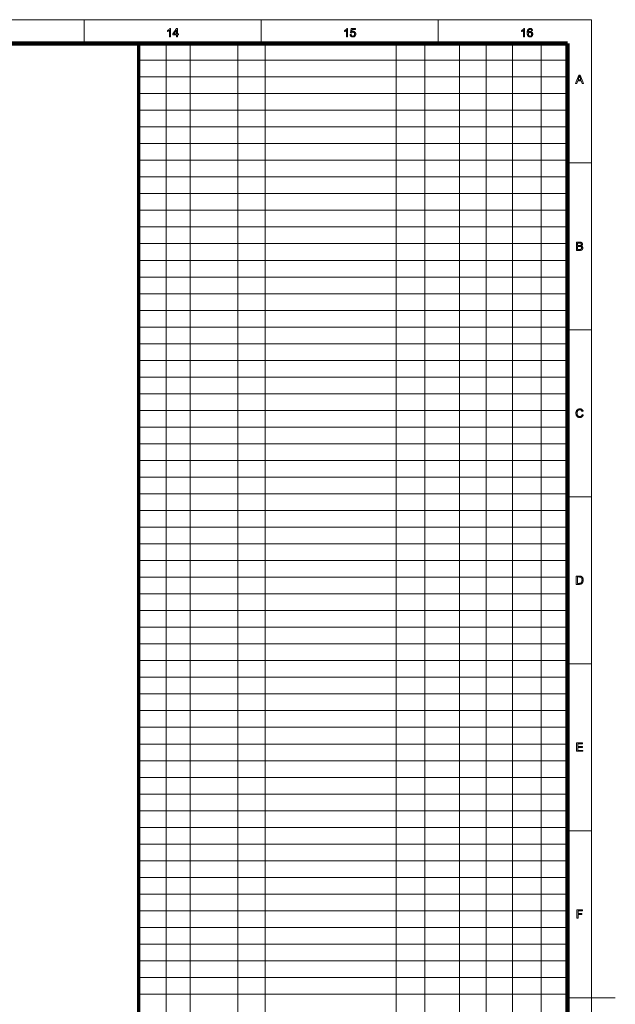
# Model space of a CAD drawing. Extents: x 0 to 1189, y 0 to 841.
# Tile 132 of 132: x 939 to 1189, y 418 to 831. Entities that reach past the tile are written whole.
import ezdxf

# ---------------------------------------------------------------- set-up
doc = ezdxf.new("R2010")
doc.units = 0

msp = doc.modelspace()

# ---------------------------------------------------------------- linework, layer by layer
at = {"color": 7, "lineweight": 13}
for p, q in [((10, 831), (1179, 831)), ((1179, 10), (1179, 831)), ((1000.5, 821), (1000.5, 76)), ((1010.5, 821), (1010.5, 76)), ((1030.5, 821), (1030.5, 76)), ((1042, 821), (1042, 76)), ((1097, 821), (1097, 76)), ((1109, 821), (1109, 76)), ((1123.57, 820.88), (1123.57, 75.88)), ((1134.82, 821.52), (1134.82, 76.52)), ((1145.78, 821), (1145.78, 76)), ((1157.95, 821.09), (1157.95, 76.09)), ((1169, 814), (989, 814)), ((1169, 807), (989, 807)), ((1169, 800), (989, 800)), ((1169, 793), (989, 793)), ((1169, 786), (989, 786)), ((1169, 779), (989, 779)), ((1169, 772), (989, 772)), ((1169, 765), (989, 765)), ((1169, 758), (989, 758)), ((1169, 751), (989, 751)), ((1169, 744), (989, 744)), ((1169, 737), (989, 737)), ((1169, 730), (989, 730)), ((1169, 723), (989, 723)), ((1169, 716), (989, 716)), ((1169, 709), (989, 709)), ((1169, 702), (989, 702)), ((1169, 695), (989, 695)), ((1169, 688), (989, 688)), ((1169, 681), (989, 681)), ((1169, 674), (989, 674)), ((1169, 667), (989, 667)), ((1169, 660), (989, 660)), ((1169, 653), (989, 653)), ((1169, 646), (989, 646)), ((1169, 639), (989, 639)), ((1169, 632), (989, 632)), ((1169, 625), (989, 625)), ((1169, 618), (989, 618)), ((1169, 611), (989, 611)), ((1169, 604), (989, 604)), ((1169, 597), (989, 597)), ((1169, 590), (989, 590)), ((1169, 583), (989, 583)), ((1169, 576), (989, 576)), ((1169, 569), (989, 569)), ((1169, 562), (989, 562)), ((1169, 555), (989, 555)), ((1169, 548), (989, 548)), ((1169, 541), (989, 541)), ((1169, 534), (989, 534)), ((1169, 527), (989, 527)), ((1169, 520), (989, 520)), ((1169, 513), (989, 513)), ((1169, 506), (989, 506)), ((1169, 499), (989, 499)), ((1169, 492), (989, 492)), ((1169, 485), (989, 485)), ((1169, 478), (989, 478)), ((1169, 471), (989, 471)), ((1169, 464), (989, 464)), ((1169, 457), (989, 457)), ((1169, 450), (989, 450)), ((1169, 443), (989, 443)), ((1169, 436), (989, 436)), ((1169, 429), (989, 429)), ((1169, 422), (989, 422)), ((1169, 420.5), (1189, 420.5))]:
    msp.add_line(p, q, dxfattribs=at)
at = {"color": 7, "lineweight": 13, "ltscale": 0.25}
for p, q in [((966.06, 821), (966.06, 831)), ((1040.38, 821), (1040.38, 831)), ((1114.69, 821), (1114.69, 831)), ((1169, 770.92), (1179, 770.92)), ((1169, 700.83), (1179, 700.83)), ((1169, 630.75), (1179, 630.75)), ((1169, 560.67), (1179, 560.67)), ((1169, 490.58), (1179, 490.58))]:
    msp.add_line(p, q, dxfattribs=at)
at = {"color": 7, "lineweight": 100}
for p, q in [((1169, 821), (20, 821)), ((1169, 20), (1169, 821))]:
    msp.add_line(p, q, dxfattribs=at)
at = {"color": 5, "lineweight": 70}
msp.add_line((989, 20), (989, 821), dxfattribs=at)
at = {"color": 7, "lineweight": 13}
for points in [[(1002.32, 823.8), (1001.89, 823.8), (1001.89, 826.54), (1001.86, 826.51), (1001.83, 826.48), (1001.79, 826.45), (1001.75, 826.42), (1001.71, 826.4), (1001.67, 826.37), (1001.63, 826.34), (1001.58, 826.31), (1001.53, 826.28), (1001.48, 826.25), (1001.43, 826.22), (1001.39, 826.19), (1001.34, 826.17), (1001.29, 826.14), (1001.25, 826.12), (1001.2, 826.1), (1001.16, 826.08), (1001.11, 826.06), (1001.07, 826.04), (1001.03, 826.03), (1001.03, 826.44), (1001.1, 826.48), (1001.17, 826.51), (1001.24, 826.55), (1001.31, 826.59), (1001.37, 826.63), (1001.43, 826.67), (1001.49, 826.71), (1001.55, 826.76), (1001.61, 826.8), (1001.66, 826.85), (1001.71, 826.9), (1001.76, 826.95), (1001.81, 826.99), (1001.85, 827.04), (1001.89, 827.09), (1001.93, 827.14), (1001.96, 827.18), (1001.99, 827.23), (1002.02, 827.27), (1002.04, 827.32), (1002.32, 827.32)], [(1004.8, 823.8), (1004.8, 824.64), (1003.28, 824.64), (1003.28, 825.04), (1004.88, 827.3), (1005.23, 827.3), (1005.23, 825.04), (1005.7, 825.04), (1005.7, 824.64), (1005.23, 824.64), (1005.23, 823.8)], [(1004.8, 825.04), (1004.8, 826.61), (1003.7, 825.04)], [(1076.63, 823.8), (1076.2, 823.8), (1076.2, 826.54), (1076.17, 826.51), (1076.14, 826.48), (1076.1, 826.45), (1076.06, 826.42), (1076.02, 826.4), (1075.98, 826.37), (1075.94, 826.34), (1075.89, 826.31), (1075.85, 826.28), (1075.8, 826.25), (1075.75, 826.22), (1075.7, 826.19), (1075.65, 826.17), (1075.6, 826.14), (1075.56, 826.12), (1075.51, 826.1), (1075.47, 826.08), (1075.43, 826.06), (1075.38, 826.04), (1075.34, 826.03), (1075.34, 826.44), (1075.42, 826.48), (1075.48, 826.51), (1075.55, 826.55), (1075.62, 826.59), (1075.68, 826.63), (1075.74, 826.67), (1075.8, 826.71), (1075.86, 826.76), (1075.92, 826.8), (1075.97, 826.85), (1076.03, 826.9), (1076.08, 826.95), (1076.12, 826.99), (1076.17, 827.04), (1076.2, 827.09), (1076.24, 827.14), (1076.28, 827.18), (1076.31, 827.23), (1076.33, 827.27), (1076.36, 827.32), (1076.63, 827.32)], [(1077.73, 824.72), (1078.19, 824.76), (1078.2, 824.7), (1078.21, 824.63), (1078.23, 824.58), (1078.25, 824.52), (1078.27, 824.47), (1078.29, 824.42), (1078.32, 824.38), (1078.35, 824.34), (1078.38, 824.3), (1078.42, 824.26), (1078.46, 824.23), (1078.49, 824.2), (1078.53, 824.18), (1078.58, 824.16), (1078.62, 824.14), (1078.66, 824.13), (1078.71, 824.11), (1078.76, 824.11), (1078.81, 824.1), (1078.86, 824.1), (1078.92, 824.1), (1078.98, 824.11), (1079.04, 824.12), (1079.09, 824.14), (1079.15, 824.16), (1079.2, 824.18), (1079.25, 824.21), (1079.29, 824.25), (1079.34, 824.29), (1079.38, 824.33), (1079.42, 824.38), (1079.46, 824.43), (1079.49, 824.49), (1079.52, 824.54), (1079.55, 824.6), (1079.56, 824.67), (1079.58, 824.73), (1079.59, 824.8), (1079.6, 824.88), (1079.6, 824.95), (1079.6, 825.03), (1079.59, 825.09), (1079.58, 825.16), (1079.57, 825.22), (1079.55, 825.28), (1079.52, 825.34), (1079.5, 825.39), (1079.47, 825.44), (1079.43, 825.49), (1079.39, 825.53), (1079.35, 825.57), (1079.3, 825.61), (1079.26, 825.64), (1079.21, 825.67), (1079.15, 825.69), (1079.1, 825.71), (1079.04, 825.73), (1078.98, 825.74), (1078.92, 825.74), (1078.85, 825.75), (1078.81, 825.74), (1078.77, 825.74), (1078.73, 825.74), (1078.69, 825.73), (1078.65, 825.72), (1078.62, 825.71), (1078.58, 825.7), (1078.55, 825.69), (1078.51, 825.67), (1078.48, 825.65), (1078.44, 825.63), (1078.41, 825.61), (1078.38, 825.59), (1078.35, 825.57), (1078.33, 825.54), (1078.3, 825.52), (1078.28, 825.49), (1078.26, 825.46), (1078.23, 825.44), (1078.21, 825.41), (1077.81, 825.46), (1078.15, 827.26), (1079.89, 827.26), (1079.89, 826.85), (1078.49, 826.85), (1078.3, 825.91), (1078.37, 825.95), (1078.43, 825.98), (1078.5, 826.02), (1078.56, 826.05), (1078.63, 826.07), (1078.69, 826.09), (1078.76, 826.11), (1078.83, 826.12), (1078.9, 826.12), (1078.97, 826.13), (1079.06, 826.12), (1079.14, 826.11), (1079.23, 826.1), (1079.31, 826.07), (1079.39, 826.05), (1079.46, 826.01), (1079.54, 825.97), (1079.61, 825.92), (1079.68, 825.87), (1079.74, 825.81), (1079.8, 825.74), (1079.85, 825.67), (1079.9, 825.6), (1079.94, 825.52), (1079.98, 825.45), (1080, 825.36), (1080.03, 825.27), (1080.04, 825.18), (1080.05, 825.09), (1080.05, 824.99), (1080.05, 824.9), (1080.04, 824.81), (1080.03, 824.72), (1080.01, 824.63), (1079.99, 824.55), (1079.96, 824.47), (1079.92, 824.39), (1079.88, 824.31), (1079.83, 824.24), (1079.78, 824.17), (1079.71, 824.09), (1079.63, 824.02), (1079.55, 823.95), (1079.47, 823.9), (1079.38, 823.85), (1079.29, 823.81), (1079.19, 823.78), (1079.08, 823.76), (1078.97, 823.75), (1078.86, 823.75), (1078.76, 823.75), (1078.67, 823.76), (1078.59, 823.77), (1078.5, 823.79), (1078.43, 823.81), (1078.35, 823.84), (1078.28, 823.88), (1078.21, 823.92), (1078.14, 823.96), (1078.08, 824.01), (1078.02, 824.07), (1077.97, 824.13), (1077.92, 824.19), (1077.88, 824.25), (1077.84, 824.32), (1077.81, 824.4), (1077.78, 824.47), (1077.76, 824.55), (1077.75, 824.64)], [(1150.95, 823.8), (1150.52, 823.8), (1150.52, 826.54), (1150.48, 826.51), (1150.45, 826.48), (1150.41, 826.45), (1150.38, 826.42), (1150.34, 826.4), (1150.3, 826.37), (1150.25, 826.34), (1150.21, 826.31), (1150.16, 826.28), (1150.11, 826.25), (1150.06, 826.22), (1150.01, 826.19), (1149.96, 826.17), (1149.92, 826.14), (1149.87, 826.12), (1149.83, 826.1), (1149.78, 826.08), (1149.74, 826.06), (1149.7, 826.04), (1149.66, 826.03), (1149.66, 826.44), (1149.73, 826.48), (1149.8, 826.51), (1149.86, 826.55), (1149.93, 826.59), (1149.99, 826.63), (1150.06, 826.67), (1150.12, 826.71), (1150.18, 826.76), (1150.23, 826.8), (1150.29, 826.85), (1150.34, 826.9), (1150.39, 826.95), (1150.43, 826.99), (1150.48, 827.04), (1150.52, 827.09), (1150.55, 827.14), (1150.59, 827.18), (1150.62, 827.23), (1150.65, 827.27), (1150.67, 827.32), (1150.95, 827.32)], [(1154.28, 826.45), (1153.85, 826.41), (1153.84, 826.46), (1153.82, 826.51), (1153.81, 826.55), (1153.8, 826.59), (1153.78, 826.63), (1153.76, 826.67), (1153.75, 826.7), (1153.73, 826.73), (1153.71, 826.76), (1153.69, 826.78), (1153.65, 826.82), (1153.61, 826.85), (1153.57, 826.88), (1153.53, 826.9), (1153.49, 826.92), (1153.45, 826.94), (1153.4, 826.95), (1153.36, 826.96), (1153.31, 826.96), (1153.26, 826.97), (1153.22, 826.96), (1153.18, 826.96), (1153.14, 826.96), (1153.1, 826.95), (1153.06, 826.94), (1153.03, 826.92), (1152.99, 826.91), (1152.96, 826.89), (1152.93, 826.87), (1152.9, 826.85), (1152.86, 826.82), (1152.82, 826.79), (1152.78, 826.75), (1152.75, 826.71), (1152.72, 826.67), (1152.68, 826.62), (1152.65, 826.58), (1152.63, 826.53), (1152.6, 826.47), (1152.58, 826.42), (1152.55, 826.36), (1152.53, 826.3), (1152.52, 826.23), (1152.5, 826.15), (1152.49, 826.07), (1152.48, 825.99), (1152.47, 825.9), (1152.46, 825.81), (1152.46, 825.71), (1152.45, 825.61), (1152.49, 825.66), (1152.52, 825.7), (1152.55, 825.74), (1152.59, 825.78), (1152.63, 825.82), (1152.67, 825.85), (1152.71, 825.88), (1152.75, 825.91), (1152.79, 825.94), (1152.83, 825.96), (1152.88, 825.98), (1152.93, 826), (1152.97, 826.02), (1153.02, 826.03), (1153.06, 826.05), (1153.11, 826.06), (1153.16, 826.07), (1153.21, 826.07), (1153.26, 826.07), (1153.3, 826.08), (1153.39, 826.07), (1153.47, 826.06), (1153.55, 826.05), (1153.63, 826.02), (1153.7, 826), (1153.77, 825.96), (1153.84, 825.92), (1153.91, 825.87), (1153.97, 825.82), (1154.04, 825.76), (1154.09, 825.69), (1154.15, 825.63), (1154.19, 825.55), (1154.23, 825.48), (1154.26, 825.4), (1154.29, 825.31), (1154.31, 825.23), (1154.33, 825.13), (1154.34, 825.04), (1154.34, 824.94), (1154.34, 824.88), (1154.33, 824.81), (1154.33, 824.75), (1154.32, 824.69), (1154.3, 824.62), (1154.29, 824.56), (1154.27, 824.5), (1154.25, 824.44), (1154.22, 824.39), (1154.2, 824.33), (1154.17, 824.27), (1154.14, 824.22), (1154.1, 824.17), (1154.07, 824.12), (1154.03, 824.08), (1153.99, 824.04), (1153.95, 824), (1153.9, 823.96), (1153.85, 823.93), (1153.81, 823.9), (1153.76, 823.87), (1153.7, 823.84), (1153.65, 823.82), (1153.6, 823.8), (1153.54, 823.78), (1153.48, 823.77), (1153.43, 823.76), (1153.37, 823.75), (1153.31, 823.75), (1153.24, 823.75), (1153.14, 823.75), (1153.04, 823.76), (1152.94, 823.78), (1152.84, 823.81), (1152.76, 823.84), (1152.67, 823.89), (1152.59, 823.94), (1152.51, 824), (1152.44, 824.07), (1152.37, 824.14), (1152.3, 824.22), (1152.24, 824.32), (1152.19, 824.42), (1152.15, 824.54), (1152.11, 824.66), (1152.08, 824.8), (1152.06, 824.94), (1152.04, 825.1), (1152.03, 825.27), (1152.03, 825.44), (1152.03, 825.64), (1152.04, 825.83), (1152.06, 826), (1152.09, 826.17), (1152.12, 826.32), (1152.16, 826.46), (1152.21, 826.59), (1152.27, 826.71), (1152.33, 826.82), (1152.4, 826.92), (1152.47, 826.99), (1152.54, 827.06), (1152.62, 827.12), (1152.7, 827.17), (1152.79, 827.22), (1152.88, 827.26), (1152.97, 827.28), (1153.07, 827.3), (1153.17, 827.32), (1153.28, 827.32), (1153.36, 827.32), (1153.44, 827.31), (1153.52, 827.3), (1153.59, 827.28), (1153.66, 827.26), (1153.73, 827.24), (1153.79, 827.21), (1153.85, 827.17), (1153.91, 827.13), (1153.96, 827.09), (1154.01, 827.04), (1154.06, 826.99), (1154.1, 826.93), (1154.14, 826.87), (1154.17, 826.81), (1154.2, 826.75), (1154.23, 826.68), (1154.25, 826.6), (1154.26, 826.53)], [(1152.52, 824.94), (1152.52, 824.89), (1152.53, 824.85), (1152.53, 824.81), (1152.54, 824.76), (1152.55, 824.72), (1152.56, 824.68), (1152.57, 824.64), (1152.58, 824.6), (1152.6, 824.55), (1152.62, 824.51), (1152.64, 824.47), (1152.66, 824.44), (1152.68, 824.4), (1152.7, 824.37), (1152.73, 824.34), (1152.76, 824.31), (1152.78, 824.28), (1152.82, 824.25), (1152.85, 824.23), (1152.88, 824.2), (1152.91, 824.18), (1152.95, 824.17), (1152.98, 824.15), (1153.02, 824.14), (1153.05, 824.13), (1153.09, 824.12), (1153.13, 824.11), (1153.16, 824.1), (1153.2, 824.1), (1153.24, 824.1), (1153.29, 824.1), (1153.34, 824.11), (1153.39, 824.12), (1153.44, 824.13), (1153.49, 824.15), (1153.53, 824.18), (1153.58, 824.21), (1153.62, 824.24), (1153.66, 824.28), (1153.7, 824.32), (1153.74, 824.36), (1153.77, 824.41), (1153.8, 824.46), (1153.83, 824.52), (1153.85, 824.58), (1153.87, 824.64), (1153.88, 824.7), (1153.89, 824.77), (1153.9, 824.84), (1153.9, 824.92), (1153.9, 824.99), (1153.89, 825.05), (1153.88, 825.12), (1153.87, 825.18), (1153.85, 825.24), (1153.83, 825.3), (1153.8, 825.35), (1153.78, 825.4), (1153.74, 825.44), (1153.71, 825.49), (1153.67, 825.53), (1153.62, 825.56), (1153.58, 825.59), (1153.54, 825.62), (1153.49, 825.64), (1153.44, 825.66), (1153.39, 825.68), (1153.33, 825.69), (1153.28, 825.69), (1153.22, 825.7), (1153.16, 825.69), (1153.11, 825.69), (1153.05, 825.68), (1153, 825.66), (1152.95, 825.64), (1152.9, 825.62), (1152.85, 825.59), (1152.81, 825.56), (1152.77, 825.53), (1152.72, 825.49), (1152.69, 825.44), (1152.65, 825.4), (1152.62, 825.35), (1152.59, 825.3), (1152.57, 825.25), (1152.55, 825.19), (1152.54, 825.13), (1152.53, 825.07), (1152.52, 825.01)], [(1172.36, 804.26), (1173.71, 807.76), (1174.21, 807.76), (1175.64, 804.26), (1175.11, 804.26), (1174.7, 805.32), (1173.24, 805.32), (1172.85, 804.26)], [(1173.37, 805.7), (1174.56, 805.7), (1174.19, 806.67), (1174.16, 806.76), (1174.13, 806.84), (1174.1, 806.92), (1174.07, 807), (1174.05, 807.07), (1174.02, 807.14), (1174, 807.21), (1173.98, 807.28), (1173.96, 807.34), (1173.95, 807.4), (1173.93, 807.33), (1173.92, 807.26), (1173.9, 807.19), (1173.88, 807.13), (1173.86, 807.06), (1173.85, 806.99), (1173.82, 806.93), (1173.8, 806.86), (1173.78, 806.79), (1173.76, 806.73)], [(1172.73, 734.18), (1172.73, 737.68), (1174.04, 737.68), (1174.12, 737.68), (1174.19, 737.68), (1174.27, 737.67), (1174.34, 737.66), (1174.4, 737.65), (1174.46, 737.64), (1174.52, 737.63), (1174.58, 737.61), (1174.63, 737.59), (1174.68, 737.57), (1174.73, 737.55), (1174.78, 737.53), (1174.82, 737.5), (1174.86, 737.47), (1174.9, 737.44), (1174.94, 737.4), (1174.97, 737.37), (1175, 737.33), (1175.04, 737.29), (1175.06, 737.25), (1175.09, 737.2), (1175.11, 737.16), (1175.13, 737.11), (1175.15, 737.07), (1175.17, 737.02), (1175.18, 736.97), (1175.19, 736.93), (1175.2, 736.88), (1175.2, 736.83), (1175.2, 736.78), (1175.2, 736.74), (1175.2, 736.7), (1175.19, 736.65), (1175.18, 736.61), (1175.17, 736.57), (1175.16, 736.52), (1175.14, 736.48), (1175.12, 736.44), (1175.1, 736.4), (1175.08, 736.36), (1175.05, 736.32), (1175.03, 736.29), (1174.99, 736.25), (1174.96, 736.22), (1174.93, 736.18), (1174.89, 736.15), (1174.85, 736.12), (1174.8, 736.09), (1174.76, 736.07), (1174.71, 736.04), (1174.77, 736.02), (1174.83, 736), (1174.89, 735.97), (1174.94, 735.95), (1174.99, 735.92), (1175.04, 735.88), (1175.08, 735.85), (1175.13, 735.81), (1175.16, 735.77), (1175.2, 735.72), (1175.23, 735.68), (1175.26, 735.63), (1175.29, 735.58), (1175.31, 735.53), (1175.33, 735.48), (1175.34, 735.43), (1175.36, 735.37), (1175.36, 735.31), (1175.37, 735.25), (1175.37, 735.19), (1175.37, 735.15), (1175.37, 735.1), (1175.36, 735.05), (1175.35, 735), (1175.34, 734.96), (1175.33, 734.91), (1175.32, 734.87), (1175.3, 734.82), (1175.29, 734.78), (1175.27, 734.74), (1175.25, 734.7), (1175.22, 734.66), (1175.2, 734.62), (1175.18, 734.58), (1175.15, 734.55), (1175.12, 734.52), (1175.1, 734.49), (1175.07, 734.46), (1175.04, 734.44), (1175.01, 734.41), (1174.98, 734.39), (1174.95, 734.37), (1174.91, 734.35), (1174.88, 734.33), (1174.84, 734.31), (1174.8, 734.29), (1174.76, 734.28), (1174.72, 734.26), (1174.67, 734.25), (1174.63, 734.24), (1174.58, 734.23), (1174.53, 734.22), (1174.48, 734.21), (1174.43, 734.2), (1174.37, 734.19), (1174.31, 734.19), (1174.25, 734.19), (1174.19, 734.18), (1174.13, 734.18), (1174.06, 734.18)], [(1173.19, 736.21), (1173.95, 736.21), (1174.01, 736.21), (1174.06, 736.21), (1174.12, 736.21), (1174.17, 736.22), (1174.21, 736.22), (1174.25, 736.22), (1174.29, 736.23), (1174.33, 736.24), (1174.36, 736.24), (1174.39, 736.25), (1174.42, 736.26), (1174.46, 736.27), (1174.49, 736.29), (1174.52, 736.3), (1174.54, 736.32), (1174.57, 736.34), (1174.59, 736.36), (1174.62, 736.38), (1174.64, 736.4), (1174.66, 736.42), (1174.67, 736.45), (1174.69, 736.48), (1174.7, 736.5), (1174.71, 736.53), (1174.72, 736.56), (1174.73, 736.59), (1174.74, 736.62), (1174.74, 736.66), (1174.74, 736.69), (1174.74, 736.73), (1174.74, 736.76), (1174.74, 736.8), (1174.74, 736.83), (1174.73, 736.86), (1174.72, 736.89), (1174.71, 736.92), (1174.7, 736.95), (1174.69, 736.98), (1174.68, 737.01), (1174.66, 737.04), (1174.64, 737.06), (1174.62, 737.09), (1174.6, 737.11), (1174.58, 737.13), (1174.56, 737.15), (1174.54, 737.17), (1174.51, 737.18), (1174.48, 737.2), (1174.45, 737.21), (1174.42, 737.22), (1174.39, 737.23), (1174.35, 737.24), (1174.31, 737.24), (1174.26, 737.25), (1174.21, 737.25), (1174.16, 737.26), (1174.1, 737.26), (1174.03, 737.26), (1173.96, 737.27), (1173.89, 737.27), (1173.19, 737.27)], [(1173.19, 734.59), (1174.06, 734.59), (1174.11, 734.59), (1174.15, 734.59), (1174.18, 734.59), (1174.22, 734.6), (1174.25, 734.6), (1174.28, 734.6), (1174.31, 734.6), (1174.34, 734.6), (1174.36, 734.61), (1174.38, 734.61), (1174.41, 734.62), (1174.44, 734.62), (1174.47, 734.63), (1174.5, 734.64), (1174.52, 734.65), (1174.55, 734.66), (1174.58, 734.67), (1174.6, 734.68), (1174.62, 734.69), (1174.64, 734.71), (1174.67, 734.72), (1174.69, 734.73), (1174.71, 734.75), (1174.72, 734.77), (1174.74, 734.79), (1174.76, 734.81), (1174.78, 734.83), (1174.79, 734.85), (1174.81, 734.87), (1174.82, 734.9), (1174.83, 734.93), (1174.85, 734.95), (1174.86, 734.98), (1174.87, 735.01), (1174.87, 735.04), (1174.88, 735.07), (1174.88, 735.1), (1174.89, 735.13), (1174.89, 735.16), (1174.89, 735.19), (1174.89, 735.23), (1174.89, 735.27), (1174.88, 735.31), (1174.87, 735.34), (1174.87, 735.38), (1174.85, 735.41), (1174.84, 735.44), (1174.83, 735.47), (1174.81, 735.51), (1174.79, 735.53), (1174.77, 735.56), (1174.75, 735.59), (1174.72, 735.61), (1174.7, 735.64), (1174.67, 735.66), (1174.64, 735.68), (1174.61, 735.69), (1174.58, 735.71), (1174.55, 735.73), (1174.51, 735.74), (1174.47, 735.75), (1174.43, 735.76), (1174.39, 735.77), (1174.34, 735.78), (1174.3, 735.78), (1174.24, 735.79), (1174.19, 735.79), (1174.13, 735.79), (1174.07, 735.8), (1174, 735.8), (1173.19, 735.8)], [(1175.11, 665.32), (1175.57, 665.21), (1175.54, 665.1), (1175.5, 664.99), (1175.46, 664.89), (1175.42, 664.79), (1175.37, 664.7), (1175.31, 664.62), (1175.25, 664.54), (1175.19, 664.47), (1175.12, 664.4), (1175.05, 664.34), (1174.97, 664.28), (1174.89, 664.23), (1174.81, 664.18), (1174.72, 664.14), (1174.63, 664.11), (1174.53, 664.08), (1174.44, 664.06), (1174.33, 664.05), (1174.23, 664.04), (1174.12, 664.04), (1174.01, 664.04), (1173.91, 664.05), (1173.8, 664.06), (1173.7, 664.07), (1173.61, 664.09), (1173.52, 664.12), (1173.43, 664.15), (1173.35, 664.18), (1173.28, 664.22), (1173.2, 664.27), (1173.13, 664.32), (1173.07, 664.37), (1173.01, 664.42), (1172.95, 664.48), (1172.89, 664.55), (1172.84, 664.62), (1172.79, 664.69), (1172.74, 664.77), (1172.7, 664.85), (1172.66, 664.93), (1172.63, 665.02), (1172.6, 665.11), (1172.57, 665.2), (1172.54, 665.29), (1172.52, 665.39), (1172.51, 665.48), (1172.49, 665.58), (1172.49, 665.67), (1172.48, 665.77), (1172.48, 665.87), (1172.48, 665.98), (1172.49, 666.09), (1172.5, 666.19), (1172.51, 666.29), (1172.53, 666.38), (1172.55, 666.48), (1172.58, 666.57), (1172.61, 666.66), (1172.65, 666.74), (1172.69, 666.83), (1172.73, 666.91), (1172.78, 666.98), (1172.83, 667.05), (1172.88, 667.12), (1172.94, 667.18), (1173, 667.24), (1173.07, 667.3), (1173.13, 667.35), (1173.21, 667.4), (1173.28, 667.45), (1173.36, 667.49), (1173.44, 667.52), (1173.52, 667.55), (1173.6, 667.58), (1173.69, 667.6), (1173.77, 667.62), (1173.86, 667.64), (1173.95, 667.65), (1174.04, 667.65), (1174.13, 667.66), (1174.23, 667.65), (1174.33, 667.65), (1174.43, 667.63), (1174.52, 667.61), (1174.61, 667.59), (1174.7, 667.56), (1174.78, 667.53), (1174.86, 667.49), (1174.94, 667.44), (1175.01, 667.39), (1175.08, 667.33), (1175.15, 667.27), (1175.21, 667.21), (1175.27, 667.14), (1175.32, 667.07), (1175.36, 666.99), (1175.41, 666.91), (1175.45, 666.82), (1175.48, 666.73), (1175.51, 666.64), (1175.06, 666.53), (1175.03, 666.6), (1175, 666.67), (1174.97, 666.74), (1174.94, 666.8), (1174.91, 666.86), (1174.87, 666.91), (1174.83, 666.96), (1174.79, 667.01), (1174.75, 667.05), (1174.7, 667.09), (1174.66, 667.12), (1174.61, 667.15), (1174.55, 667.17), (1174.5, 667.2), (1174.44, 667.22), (1174.38, 667.23), (1174.32, 667.24), (1174.26, 667.25), (1174.19, 667.26), (1174.12, 667.26), (1174.04, 667.26), (1173.96, 667.25), (1173.89, 667.24), (1173.82, 667.23), (1173.75, 667.21), (1173.68, 667.19), (1173.62, 667.17), (1173.56, 667.14), (1173.5, 667.1), (1173.45, 667.07), (1173.39, 667.03), (1173.34, 666.98), (1173.3, 666.94), (1173.26, 666.89), (1173.22, 666.84), (1173.18, 666.79), (1173.15, 666.73), (1173.12, 666.67), (1173.09, 666.61), (1173.07, 666.55), (1173.04, 666.48), (1173.03, 666.42), (1173.01, 666.35), (1172.99, 666.28), (1172.98, 666.22), (1172.97, 666.15), (1172.97, 666.08), (1172.96, 666.01), (1172.96, 665.94), (1172.96, 665.88), (1172.96, 665.79), (1172.96, 665.7), (1172.97, 665.62), (1172.98, 665.54), (1172.99, 665.46), (1173, 665.38), (1173.02, 665.31), (1173.04, 665.23), (1173.06, 665.16), (1173.09, 665.1), (1173.11, 665.03), (1173.14, 664.97), (1173.18, 664.91), (1173.21, 664.86), (1173.25, 664.8), (1173.29, 664.76), (1173.34, 664.71), (1173.39, 664.67), (1173.44, 664.63), (1173.49, 664.6), (1173.55, 664.57), (1173.6, 664.54), (1173.66, 664.51), (1173.72, 664.49), (1173.78, 664.47), (1173.84, 664.46), (1173.9, 664.45), (1173.96, 664.44), (1174.02, 664.43), (1174.08, 664.43), (1174.16, 664.44), (1174.24, 664.44), (1174.31, 664.45), (1174.38, 664.47), (1174.44, 664.49), (1174.51, 664.51), (1174.57, 664.54), (1174.63, 664.58), (1174.69, 664.62), (1174.74, 664.66), (1174.8, 664.7), (1174.84, 664.76), (1174.89, 664.81), (1174.93, 664.87), (1174.97, 664.94), (1175, 665.01), (1175.04, 665.08), (1175.06, 665.16), (1175.09, 665.24)], [(1172.61, 594.01), (1172.61, 597.51), (1173.82, 597.51), (1173.9, 597.51), (1173.97, 597.51), (1174.04, 597.51), (1174.11, 597.51), (1174.18, 597.5), (1174.24, 597.5), (1174.29, 597.49), (1174.35, 597.48), (1174.4, 597.47), (1174.44, 597.46), (1174.5, 597.45), (1174.56, 597.43), (1174.61, 597.41), (1174.67, 597.39), (1174.72, 597.37), (1174.77, 597.34), (1174.82, 597.31), (1174.87, 597.28), (1174.91, 597.25), (1174.95, 597.21), (1175.01, 597.16), (1175.06, 597.11), (1175.11, 597.06), (1175.15, 597), (1175.2, 596.95), (1175.24, 596.88), (1175.27, 596.82), (1175.31, 596.75), (1175.34, 596.69), (1175.37, 596.61), (1175.39, 596.54), (1175.42, 596.46), (1175.44, 596.39), (1175.46, 596.31), (1175.47, 596.22), (1175.48, 596.14), (1175.49, 596.05), (1175.5, 595.97), (1175.5, 595.87), (1175.51, 595.78), (1175.5, 595.7), (1175.5, 595.63), (1175.5, 595.55), (1175.49, 595.48), (1175.48, 595.41), (1175.47, 595.34), (1175.46, 595.27), (1175.45, 595.2), (1175.43, 595.14), (1175.41, 595.08), (1175.39, 595.02), (1175.37, 594.96), (1175.35, 594.9), (1175.33, 594.85), (1175.31, 594.79), (1175.28, 594.74), (1175.26, 594.7), (1175.23, 594.65), (1175.2, 594.61), (1175.17, 594.57), (1175.14, 594.53), (1175.11, 594.49), (1175.08, 594.45), (1175.05, 594.42), (1175.02, 594.39), (1174.99, 594.35), (1174.96, 594.33), (1174.92, 594.3), (1174.89, 594.27), (1174.85, 594.25), (1174.82, 594.23), (1174.78, 594.2), (1174.74, 594.18), (1174.7, 594.16), (1174.66, 594.15), (1174.62, 594.13), (1174.58, 594.11), (1174.53, 594.1), (1174.49, 594.09), (1174.44, 594.07), (1174.39, 594.06), (1174.34, 594.05), (1174.28, 594.04), (1174.23, 594.03), (1174.17, 594.03), (1174.12, 594.02), (1174.06, 594.02), (1174, 594.02), (1173.94, 594.01), (1173.87, 594.01)], [(1173.07, 594.43), (1173.82, 594.43), (1173.89, 594.43), (1173.95, 594.43), (1174.02, 594.43), (1174.08, 594.44), (1174.13, 594.44), (1174.18, 594.45), (1174.23, 594.46), (1174.28, 594.47), (1174.32, 594.48), (1174.37, 594.49), (1174.4, 594.5), (1174.44, 594.52), (1174.48, 594.53), (1174.51, 594.55), (1174.54, 594.57), (1174.57, 594.59), (1174.6, 594.61), (1174.63, 594.63), (1174.66, 594.65), (1174.68, 594.67), (1174.71, 594.71), (1174.74, 594.74), (1174.77, 594.78), (1174.8, 594.82), (1174.83, 594.87), (1174.85, 594.91), (1174.87, 594.96), (1174.9, 595.01), (1174.92, 595.06), (1174.94, 595.12), (1174.95, 595.17), (1174.97, 595.23), (1174.98, 595.29), (1174.99, 595.36), (1175, 595.42), (1175.01, 595.49), (1175.02, 595.56), (1175.02, 595.64), (1175.03, 595.71), (1175.03, 595.79), (1175.03, 595.9), (1175.02, 596), (1175.01, 596.1), (1175, 596.19), (1174.98, 596.28), (1174.96, 596.36), (1174.94, 596.43), (1174.91, 596.51), (1174.88, 596.57), (1174.85, 596.63), (1174.81, 596.69), (1174.77, 596.74), (1174.73, 596.79), (1174.69, 596.84), (1174.65, 596.88), (1174.6, 596.92), (1174.56, 596.95), (1174.51, 596.98), (1174.46, 597.01), (1174.41, 597.03), (1174.37, 597.04), (1174.33, 597.05), (1174.28, 597.07), (1174.22, 597.07), (1174.17, 597.08), (1174.1, 597.09), (1174.04, 597.09), (1173.97, 597.1), (1173.89, 597.1), (1173.81, 597.1), (1173.07, 597.1)], [(1172.76, 523.93), (1172.76, 527.43), (1175.29, 527.43), (1175.29, 527.02), (1173.22, 527.02), (1173.22, 525.94), (1175.16, 525.94), (1175.16, 525.53), (1173.22, 525.53), (1173.22, 524.34), (1175.37, 524.34), (1175.37, 523.93)], [(1172.91, 453.85), (1172.91, 457.35), (1175.27, 457.35), (1175.27, 456.93), (1173.37, 456.93), (1173.37, 455.85), (1175.01, 455.85), (1175.01, 455.44), (1173.37, 455.44), (1173.37, 453.85)]]:
    msp.add_lwpolyline(points, close=True, dxfattribs=at)

doc.saveas('drawing.dxf')
